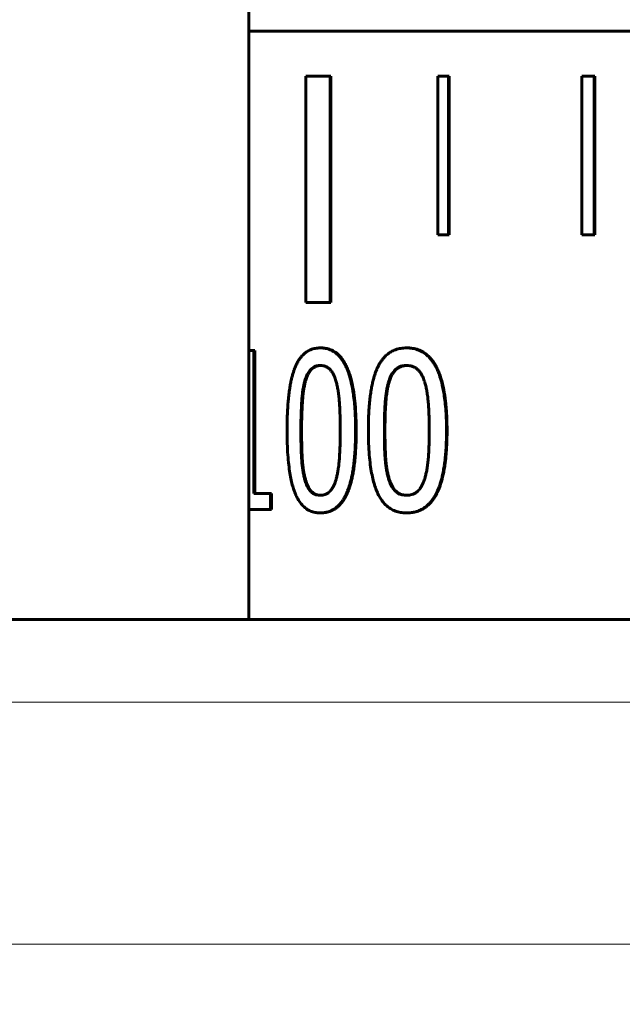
# Model space of a CAD drawing. Header units: millimetres. Extents: x -159 to 665, y -485 to 303.
# Tile 22 of 31: x -22 to -8, y 252 to 274. Entities that reach past the tile are written whole.
import ezdxf

# ---------------------------------------------------------------- set-up
doc = ezdxf.new("R2010")
doc.units = ezdxf.units.MM
doc.linetypes.add('K5LT_BASIC', pattern=[0])
doc.linetypes.add('K5LT_THIN', pattern=[0])
doc.styles.add('KDIMTEXTSTYLE', font='GOST_AU.SHX', dxfattribs={"width": 0.96, "oblique": 15, "height": 5})
doc.styles.add('KTEXTSTYLE', font='GOST_AU.SHX', dxfattribs={"width": 0.96, "height": 5})
doc.dimstyles.new('KDIMSTYLE (1.00)', dxfattribs={"dimtxt": 5, "dimasz": 1, "dimexe": 2, "dimexo": 0, "dimgap": 1, "dimtad": 1, "dimtxsty": 'KDIMTEXTSTYLE', "dimsah": 1, "dimcen": 0, "dimdle": 1, "dimadec": 0, "dimazin": 0, "dimtfac": 0.667, "dimtmove": 0, "dimatfit": 3, "dimfxl": 1, "dimtvp": 1, "dimtolj": 1, "dimtzin": 0, "dimarcsym": 0})

# ---------------------------------------------------------------- blocks, each defined once
blk = doc.blocks.new('D0')
for points in [[(-150.536, 279.866), (-151.194, 284.866), (-151.853, 279.866), (-151.194, 280.366)], [(-151.194, 2.5), (-150.536, 7.5), (-151.194, 7), (-151.853, 7.5)]]:
    blk.add_hatch(color=7).paths.add_polyline_path(points)
at = {"color": 7, "linetype": 'K5LT_THIN', "lineweight": 18}
for p, q in [((-1.034, 284.866), (-153.194, 284.866)), ((-151.853, 279.866), (-151.194, 284.866)), ((-151.194, 284.866), (-150.536, 279.866)), ((-151.194, 2.5), (-151.194, 284.866)), ((-151.194, 280.366), (-151.853, 279.866)), ((-150.536, 279.866), (-151.194, 280.366)), ((-151.194, 2.5), (-151.853, 7.5)), ((-151.853, 7.5), (-151.194, 7)), ((-151.194, 7), (-150.536, 7.5)), ((-150.536, 7.5), (-151.194, 2.5)), ((-15.515, 2.5), (-153.194, 2.5))]:
    blk.add_line(p, q, dxfattribs=at)
blk.add_wipeout([(-152.194, 143.357), (-159.33, 143.357), (-159.33, 153.232), (-152.194, 153.232)])
at = {"color": 7, "insert": (-158.729, 143.357), "char_height": 5, "attachment_point": 1, "rotation": 90, "style": 'KTEXTSTYLE'}
blk.add_mtext('\\H3.5;\\W0.965;\\Q15;\\Q15;\\H5.00;281', dxfattribs=at)
blk = doc.blocks.new('KDIMARROW_01')
blk.add_hatch(color=0).paths.add_polyline_path([(-5, -0.658), (0, 0), (-5, 0.658), (-4.5, 0)])
at = {"color": 0, "linetype": 'K5LT_THIN', "lineweight": 18}
for p, q in [((-4.5, 0), (-5, 0.658)), ((-5, 0.658), (0, 0)), ((0, 0), (-5, -0.658)), ((-5, -0.658), (-4.5, 0)), ((0, 0), (-1, 0))]:
    blk.add_line(p, q, dxfattribs=at)
blk = doc.blocks.new('D3')
for points in [[(-62.534, 294.564), (-57.534, 295.222), (-58.034, 294.564), (-57.534, 293.905)], [(-6.034, 293.905), (-1.034, 294.564), (-6.034, 295.222), (-5.534, 294.564)]]:
    blk.add_hatch(color=7).paths.add_polyline_path(points)
at = {"color": 7, "linetype": 'K5LT_THIN', "lineweight": 18}
for p, q in [((-62.534, 76.5), (-62.534, 296.564)), ((-1.034, 261), (-1.034, 296.564)), ((-62.534, 294.564), (-57.534, 295.222)), ((-57.534, 295.222), (-58.034, 294.564)), ((-5.534, 294.564), (-6.034, 295.222)), ((-6.034, 295.222), (-1.034, 294.564)), ((-57.534, 293.905), (-62.534, 294.564)), ((-62.534, 294.564), (-1.034, 294.564)), ((-58.034, 294.564), (-57.534, 293.905)), ((-1.034, 294.564), (-6.034, 293.905)), ((-6.034, 293.905), (-5.534, 294.564))]:
    blk.add_line(p, q, dxfattribs=at)
blk.add_wipeout([(-35.869, 295.564), (-35.869, 302.699), (-28.026, 302.699), (-28.026, 295.564)])
at = {"color": 7, "insert": (-35.869, 302.098), "char_height": 5, "attachment_point": 1, "style": 'KTEXTSTYLE'}
blk.add_mtext('\\H3.5;\\W0.965;\\Q15;\\Q15;\\H5.00;62', dxfattribs=at)

msp = doc.modelspace()

# ---------------------------------------------------------------- linework, layer by layer
at = {"color": 150, "linetype": 'K5LT_BASIC', "lineweight": 60, "true_color": 0x0080ff}
for p, q in [((-16.616, 260.5), (-16.616, 276.5)), ((-16.616, 273.5), (-1.916, 273.5)), ((-15.359, 272.5), (-14.82, 272.5)), ((-15.359, 267.5), (-15.359, 272.5)), ((-14.82, 272.5), (-14.82, 267.5)), ((-14.806, 272.5), (-14.82, 272.5)), ((-14.806, 272.5), (-14.806, 267.5)), ((-12.203, 272.5), (-12.445, 272.5)), ((-12.445, 272.5), (-12.445, 269)), ((-12.203, 269), (-12.203, 272.5)), ((-12.191, 272.5), (-12.203, 272.5)), ((-12.191, 272.5), (-12.191, 269)), ((-9.257, 269), (-9.257, 272.5)), ((-9.257, 272.5), (-8.985, 272.5)), ((-8.976, 272.5), (-8.985, 272.5)), ((-8.985, 272.5), (-8.985, 269)), ((-8.976, 272.5), (-8.976, 269)), ((-12.445, 269), (-12.203, 269)), ((-12.191, 269), (-12.203, 269)), ((-8.985, 269), (-9.257, 269)), ((-8.976, 269), (-8.985, 269)), ((-14.82, 267.5), (-15.359, 267.5)), ((-14.806, 267.5), (-14.82, 267.5)), ((-16.616, 266.44), (-16.505, 266.44)), ((-16.505, 266.44), (-16.505, 263.286)), ((-16.488, 266.44), (-16.505, 266.44)), ((-16.488, 266.44), (-16.488, 263.286)), ((-15.024, 266.5), (-15.039, 266.5)), ((-13.121, 266.5), (-13.133, 266.5)), ((-15.374, 263.621), (-15.389, 263.621)), ((-13.521, 263.621), (-13.534, 263.621)), ((-16.505, 263.286), (-16.135, 263.286)), ((-16.135, 263.286), (-16.135, 262.929)), ((-16.119, 263.286), (-16.135, 263.286)), ((-16.119, 263.286), (-16.119, 262.929)), ((-16.135, 262.929), (-16.616, 262.929)), ((-16.119, 262.929), (-16.135, 262.929)), ((-15.024, 262.855), (-15.039, 262.855)), ((-13.121, 262.855), (-13.133, 262.855)), ((-31.201, 260.5), (29.134, 260.5))]:
    msp.add_line(p, q, dxfattribs=at)
at = {"color": 7, "linetype": 'K5LT_THIN', "lineweight": 18}
for p, q in [((-15.372, 265.743), (-15.387, 265.743)), ((-13.518, 265.743), (-13.532, 265.743)), ((-15.452, 264.676), (-15.467, 264.676)), ((-14.245, 264.679), (-14.259, 264.679)), ((-13.61, 264.676), (-13.623, 264.676)), ((-12.238, 264.679), (-12.25, 264.679)), ((-33.194, 258.674), (31.126, 258.674)), ((31.594, 253.326), (-33.661, 253.326))]:
    msp.add_line(p, q, dxfattribs=at)
at = {"color": 150, "linetype": 'K5LT_BASIC', "lineweight": 60, "true_color": 0x0080ff}
for points, knots in [([(-15.773, 264.676), (-15.773, 264.712), (-15.772, 264.782), (-15.771, 264.883), (-15.768, 264.981), (-15.764, 265.075), (-15.759, 265.164), (-15.754, 265.248), (-15.747, 265.327), (-15.74, 265.402), (-15.732, 265.473), (-15.724, 265.539), (-15.715, 265.601), (-15.706, 265.658), (-15.696, 265.711), (-15.686, 265.761), (-15.676, 265.806), (-15.666, 265.849), (-15.655, 265.889), (-15.645, 265.926), (-15.634, 265.96), (-15.624, 265.993), (-15.613, 266.023), (-15.603, 266.051), (-15.592, 266.077), (-15.581, 266.103), (-15.57, 266.127), (-15.559, 266.15), (-15.547, 266.172), (-15.535, 266.194), (-15.523, 266.214), (-15.511, 266.234), (-15.497, 266.255), (-15.48, 266.278), (-15.46, 266.304), (-15.434, 266.334), (-15.395, 266.372), (-15.336, 266.419), (-15.253, 266.464), (-15.153, 266.493), (-15.078, 266.5), (-15.039, 266.5)], [0, 0, 0, 0, 0.028107, 0.05628, 0.084345, 0.111869, 0.139088, 0.165554, 0.191534, 0.216781, 0.241779, 0.26581, 0.289123, 0.311244, 0.332896, 0.353372, 0.373149, 0.392001, 0.410636, 0.42851, 0.445843, 0.462322, 0.478473, 0.493931, 0.509018, 0.52374, 0.538445, 0.553028, 0.567522, 0.58188, 0.596192, 0.610392, 0.624528, 0.643262, 0.664429, 0.688027, 0.722463, 0.776111, 0.848545, 0.925223, 1, 1, 1, 1]), ([(-15.039, 266.5), (-15.009, 266.5), (-14.944, 266.495), (-14.846, 266.472), (-14.746, 266.426), (-14.661, 266.361), (-14.595, 266.291), (-14.547, 266.226), (-14.508, 266.162), (-14.471, 266.091), (-14.434, 266.004), (-14.393, 265.888), (-14.348, 265.719), (-14.301, 265.465), (-14.267, 265.119), (-14.259, 264.833), (-14.259, 264.679)], [0, 0, 0, 0, 0.057576, 0.129238, 0.206761, 0.28653, 0.345287, 0.391217, 0.430993, 0.47381, 0.522352, 0.573654, 0.64985, 0.749199, 0.873296, 1, 1, 1, 1]), ([(-15.024, 266.5), (-14.995, 266.5), (-14.93, 266.496), (-14.831, 266.472), (-14.731, 266.425), (-14.643, 266.358), (-14.575, 266.285), (-14.522, 266.211), (-14.477, 266.132), (-14.436, 266.043), (-14.398, 265.944), (-14.365, 265.836), (-14.33, 265.695), (-14.296, 265.509), (-14.266, 265.259), (-14.249, 264.98), (-14.245, 264.775), (-14.245, 264.679)], [0, 0, 0, 0, 0.057119, 0.127668, 0.20922, 0.287842, 0.350111, 0.399873, 0.451068, 0.50284, 0.553841, 0.605245, 0.657802, 0.737212, 0.825, 0.921161, 1, 1, 1, 1]), ([(-13.977, 264.676), (-13.977, 264.712), (-13.976, 264.782), (-13.974, 264.883), (-13.971, 264.981), (-13.967, 265.075), (-13.961, 265.164), (-13.955, 265.248), (-13.947, 265.327), (-13.939, 265.402), (-13.93, 265.473), (-13.92, 265.539), (-13.91, 265.601), (-13.899, 265.658), (-13.888, 265.711), (-13.876, 265.761), (-13.865, 265.806), (-13.853, 265.849), (-13.841, 265.889), (-13.829, 265.926), (-13.817, 265.96), (-13.804, 265.993), (-13.792, 266.023), (-13.78, 266.051), (-13.767, 266.077), (-13.755, 266.103), (-13.742, 266.127), (-13.729, 266.15), (-13.716, 266.172), (-13.702, 266.194), (-13.688, 266.214), (-13.674, 266.234), (-13.658, 266.255), (-13.639, 266.278), (-13.615, 266.304), (-13.585, 266.334), (-13.541, 266.372), (-13.473, 266.419), (-13.378, 266.464), (-13.263, 266.493), (-13.177, 266.5), (-13.133, 266.5)], [0, 0, 0, 0, 0.028107, 0.05628, 0.084345, 0.111869, 0.139088, 0.165554, 0.191534, 0.216781, 0.241779, 0.26581, 0.289123, 0.311244, 0.332896, 0.353372, 0.373149, 0.392001, 0.410636, 0.42851, 0.445843, 0.462322, 0.478473, 0.493931, 0.509018, 0.52374, 0.538445, 0.553028, 0.567522, 0.58188, 0.596192, 0.610392, 0.624528, 0.643262, 0.664429, 0.688027, 0.722463, 0.776111, 0.848545, 0.925223, 1, 1, 1, 1]), ([(-13.133, 266.5), (-13.099, 266.5), (-13.025, 266.495), (-12.913, 266.472), (-12.8, 266.426), (-12.703, 266.361), (-12.629, 266.291), (-12.575, 266.226), (-12.531, 266.162), (-12.489, 266.091), (-12.447, 266.004), (-12.401, 265.888), (-12.35, 265.719), (-12.298, 265.465), (-12.259, 265.119), (-12.25, 264.833), (-12.25, 264.679)], [0, 0, 0, 0, 0.057576, 0.129238, 0.206761, 0.28653, 0.345287, 0.391217, 0.430993, 0.47381, 0.522352, 0.573654, 0.64985, 0.749199, 0.873296, 1, 1, 1, 1]), ([(-13.121, 266.5), (-13.087, 266.5), (-13.013, 266.496), (-12.9, 266.472), (-12.786, 266.425), (-12.687, 266.358), (-12.611, 266.285), (-12.551, 266.211), (-12.499, 266.132), (-12.453, 266.043), (-12.411, 265.944), (-12.373, 265.836), (-12.334, 265.695), (-12.295, 265.509), (-12.262, 265.259), (-12.242, 264.98), (-12.238, 264.775), (-12.238, 264.679)], [0, 0, 0, 0, 0.057119, 0.127668, 0.20922, 0.287842, 0.350111, 0.399873, 0.451068, 0.50284, 0.553841, 0.605245, 0.657802, 0.737212, 0.825, 0.921161, 1, 1, 1, 1]), ([(-15.387, 265.743), (-15.38, 265.769), (-15.366, 265.818), (-15.341, 265.882), (-15.314, 265.936), (-15.287, 265.981), (-15.256, 266.02), (-15.219, 266.055), (-15.174, 266.084), (-15.126, 266.102), (-15.08, 266.11), (-15.052, 266.111), (-15.039, 266.111)], [0, 0, 0, 0, 0.106787, 0.210428, 0.310845, 0.404391, 0.494221, 0.597506, 0.718373, 0.834425, 0.928437, 1, 1, 1, 1]), ([(-15.032, 266.111), (-15.043, 266.111), (-15.066, 266.11), (-15.099, 266.104), (-15.129, 266.095), (-15.154, 266.084), (-15.175, 266.073), (-15.193, 266.062), (-15.209, 266.049), (-15.225, 266.035), (-15.24, 266.02), (-15.253, 266.004), (-15.269, 265.984), (-15.288, 265.955), (-15.311, 265.913), (-15.334, 265.863), (-15.352, 265.812), (-15.364, 265.773), (-15.37, 265.751), (-15.372, 265.743)], [0.0140877, 0.0140877, 0.0140877, 0.0140877, 0.0781577, 0.1508402, 0.2179441, 0.2738198, 0.3239929, 0.3682514, 0.4123243, 0.4556833, 0.4984572, 0.5405659, 0.5825877, 0.6458918, 0.7291955, 0.8310358, 0.909164, 0.9650976, 1, 1, 1, 1]), ([(-15.039, 266.111), (-15.017, 266.111), (-14.981, 266.108), (-14.939, 266.097), (-14.91, 266.085), (-14.889, 266.074), (-14.871, 266.063), (-14.854, 266.05), (-14.838, 266.037), (-14.823, 266.022), (-14.809, 266.006), (-14.794, 265.986), (-14.773, 265.957), (-14.746, 265.911), (-14.716, 265.842), (-14.696, 265.782), (-14.687, 265.748)], [0, 0, 0, 0, 0.123694, 0.216004, 0.271352, 0.321041, 0.364848, 0.408461, 0.451316, 0.493555, 0.535036, 0.576394, 0.639063, 0.730508, 0.857966, 1, 1, 1, 1]), ([(-13.532, 265.743), (-13.524, 265.769), (-13.507, 265.818), (-13.479, 265.882), (-13.448, 265.936), (-13.416, 265.981), (-13.381, 266.02), (-13.339, 266.055), (-13.288, 266.084), (-13.232, 266.102), (-13.18, 266.11), (-13.148, 266.111), (-13.133, 266.111)], [0, 0, 0, 0, 0.106787, 0.210428, 0.310845, 0.404391, 0.494221, 0.597506, 0.718373, 0.834425, 0.928437, 1, 1, 1, 1]), ([(-13.127, 266.111), (-13.14, 266.111), (-13.168, 266.11), (-13.206, 266.104), (-13.24, 266.095), (-13.268, 266.084), (-13.292, 266.073), (-13.313, 266.062), (-13.332, 266.049), (-13.35, 266.035), (-13.366, 266.02), (-13.382, 266.004), (-13.4, 265.984), (-13.422, 265.955), (-13.449, 265.913), (-13.475, 265.863), (-13.495, 265.812), (-13.509, 265.773), (-13.516, 265.751), (-13.518, 265.743)], [0.0106624, 0.0106624, 0.0106624, 0.0106624, 0.0781577, 0.1508402, 0.2179441, 0.2738198, 0.3239929, 0.3682514, 0.4123243, 0.4556833, 0.4984572, 0.5405659, 0.5825877, 0.6458918, 0.7291955, 0.8310358, 0.909164, 0.9650976, 1, 1, 1, 1]), ([(-13.133, 266.111), (-13.108, 266.111), (-13.067, 266.108), (-13.019, 266.097), (-12.986, 266.085), (-12.962, 266.074), (-12.941, 266.063), (-12.922, 266.05), (-12.905, 266.037), (-12.888, 266.022), (-12.872, 266.006), (-12.854, 265.986), (-12.831, 265.957), (-12.8, 265.911), (-12.765, 265.842), (-12.743, 265.782), (-12.732, 265.748)], [0, 0, 0, 0, 0.123694, 0.216004, 0.271352, 0.321041, 0.364848, 0.408461, 0.451316, 0.493555, 0.535036, 0.576394, 0.639063, 0.730508, 0.857966, 1, 1, 1, 1]), ([(-15.467, 264.676), (-15.467, 264.709), (-15.467, 264.774), (-15.466, 264.868), (-15.464, 264.959), (-15.461, 265.047), (-15.458, 265.13), (-15.455, 265.209), (-15.451, 265.283), (-15.446, 265.352), (-15.441, 265.416), (-15.435, 265.475), (-15.428, 265.53), (-15.421, 265.579), (-15.413, 265.625), (-15.405, 265.667), (-15.396, 265.706), (-15.39, 265.731), (-15.387, 265.743)], [0, 0, 0, 0, 0.070326, 0.141291, 0.212525, 0.283147, 0.353617, 0.422544, 0.4903, 0.555777, 0.620141, 0.681117, 0.739782, 0.795073, 0.849077, 0.900688, 0.950939, 1, 1, 1, 1]), ([(-15.372, 265.743), (-15.375, 265.729), (-15.382, 265.702), (-15.391, 265.658), (-15.4, 265.612), (-15.408, 265.562), (-15.415, 265.508), (-15.422, 265.45), (-15.428, 265.388), (-15.433, 265.322), (-15.437, 265.252), (-15.441, 265.179), (-15.444, 265.102), (-15.447, 265.023), (-15.449, 264.94), (-15.451, 264.855), (-15.451, 264.767), (-15.452, 264.707), (-15.452, 264.676)], [0, 0, 0, 0, 0.054615, 0.10992, 0.166387, 0.224545, 0.283639, 0.344872, 0.407559, 0.472245, 0.537485, 0.603569, 0.669836, 0.73631, 0.802494, 0.868519, 0.934487, 1, 1, 1, 1]), ([(-14.687, 265.748), (-14.683, 265.734), (-14.675, 265.706), (-14.665, 265.66), (-14.655, 265.612), (-14.646, 265.561), (-14.638, 265.508), (-14.631, 265.452), (-14.625, 265.392), (-14.619, 265.329), (-14.614, 265.263), (-14.61, 265.192), (-14.606, 265.118), (-14.603, 265.039), (-14.6, 264.955), (-14.599, 264.867), (-14.598, 264.775), (-14.597, 264.712), (-14.597, 264.679)], [0, 0, 0, 0, 0.059438, 0.1184, 0.177455, 0.236627, 0.295791, 0.355539, 0.415752, 0.476812, 0.538262, 0.601164, 0.665098, 0.730558, 0.79665, 0.863842, 0.931663, 1, 1, 1, 1]), ([(-13.623, 264.676), (-13.623, 264.709), (-13.623, 264.774), (-13.622, 264.868), (-13.62, 264.959), (-13.617, 265.047), (-13.614, 265.13), (-13.61, 265.209), (-13.605, 265.283), (-13.6, 265.352), (-13.593, 265.416), (-13.586, 265.475), (-13.578, 265.53), (-13.57, 265.579), (-13.561, 265.625), (-13.552, 265.667), (-13.542, 265.706), (-13.535, 265.731), (-13.532, 265.743)], [0, 0, 0, 0, 0.070326, 0.141291, 0.212525, 0.283147, 0.353617, 0.422544, 0.4903, 0.555777, 0.620141, 0.681117, 0.739782, 0.795073, 0.849077, 0.900688, 0.950939, 1, 1, 1, 1]), ([(-13.518, 265.743), (-13.522, 265.729), (-13.53, 265.702), (-13.541, 265.658), (-13.551, 265.612), (-13.56, 265.562), (-13.568, 265.508), (-13.576, 265.45), (-13.583, 265.388), (-13.589, 265.322), (-13.594, 265.252), (-13.598, 265.179), (-13.602, 265.102), (-13.605, 265.023), (-13.607, 264.94), (-13.609, 264.855), (-13.61, 264.767), (-13.61, 264.707), (-13.61, 264.676)], [0, 0, 0, 0, 0.054615, 0.10992, 0.166387, 0.224545, 0.283639, 0.344872, 0.407559, 0.472245, 0.537485, 0.603569, 0.669836, 0.73631, 0.802494, 0.868519, 0.934487, 1, 1, 1, 1]), ([(-12.732, 265.748), (-12.728, 265.734), (-12.72, 265.706), (-12.708, 265.66), (-12.697, 265.612), (-12.687, 265.561), (-12.678, 265.508), (-12.67, 265.452), (-12.662, 265.392), (-12.656, 265.329), (-12.651, 265.263), (-12.646, 265.192), (-12.641, 265.118), (-12.638, 265.039), (-12.635, 264.955), (-12.633, 264.867), (-12.632, 264.775), (-12.632, 264.712), (-12.632, 264.679)], [0, 0, 0, 0, 0.059438, 0.1184, 0.177455, 0.236627, 0.295791, 0.355539, 0.415752, 0.476812, 0.538262, 0.601164, 0.665098, 0.730558, 0.79665, 0.863842, 0.931663, 1, 1, 1, 1]), ([(-15.039, 262.855), (-15.069, 262.855), (-15.135, 262.86), (-15.232, 262.883), (-15.33, 262.931), (-15.422, 263.005), (-15.5, 263.103), (-15.563, 263.213), (-15.61, 263.328), (-15.649, 263.447), (-15.682, 263.579), (-15.711, 263.734), (-15.737, 263.92), (-15.757, 264.136), (-15.77, 264.389), (-15.773, 264.576), (-15.773, 264.676)], [0, 0, 0, 0, 0.058027, 0.13019, 0.207951, 0.293588, 0.375871, 0.451149, 0.517122, 0.573673, 0.632855, 0.697834, 0.765982, 0.840643, 0.918649, 1, 1, 1, 1]), ([(-15.389, 263.621), (-15.393, 263.637), (-15.4, 263.668), (-15.41, 263.716), (-15.419, 263.765), (-15.427, 263.815), (-15.434, 263.866), (-15.44, 263.918), (-15.446, 263.971), (-15.45, 264.026), (-15.453, 264.084), (-15.457, 264.147), (-15.46, 264.216), (-15.462, 264.292), (-15.464, 264.377), (-15.466, 264.469), (-15.467, 264.569), (-15.467, 264.64), (-15.467, 264.676)], [0, 0, 0, 0, 0.064706, 0.126808, 0.186872, 0.244557, 0.300738, 0.355596, 0.409673, 0.463691, 0.518168, 0.575723, 0.636524, 0.702493, 0.771355, 0.844802, 0.921075, 1, 1, 1, 1]), ([(-15.452, 264.676), (-15.452, 264.656), (-15.452, 264.615), (-15.451, 264.555), (-15.451, 264.498), (-15.45, 264.443), (-15.449, 264.391), (-15.448, 264.342), (-15.447, 264.296), (-15.446, 264.253), (-15.444, 264.213), (-15.443, 264.177), (-15.441, 264.144), (-15.44, 264.115), (-15.439, 264.09), (-15.437, 264.067), (-15.436, 264.048), (-15.435, 264.03), (-15.434, 264.014), (-15.433, 263.999), (-15.431, 263.985), (-15.43, 263.973), (-15.429, 263.96), (-15.428, 263.947), (-15.427, 263.933), (-15.425, 263.919), (-15.424, 263.905), (-15.421, 263.884), (-15.417, 263.848), (-15.408, 263.789), (-15.394, 263.709), (-15.381, 263.651), (-15.374, 263.621)], [0, 0, 0, 0, 0.040802, 0.082158, 0.123828, 0.165104, 0.20609, 0.245652, 0.284153, 0.320813, 0.35675, 0.389757, 0.420504, 0.447517, 0.472918, 0.494753, 0.514568, 0.531913, 0.548744, 0.563998, 0.57823, 0.590976, 0.60328, 0.618493, 0.633569, 0.648499, 0.663071, 0.680777, 0.717624, 0.782662, 0.882141, 1, 1, 1, 1]), ([(-14.259, 264.679), (-14.259, 264.644), (-14.259, 264.574), (-14.261, 264.473), (-14.264, 264.375), (-14.27, 264.252), (-14.28, 264.109), (-14.293, 263.979), (-14.305, 263.883), (-14.315, 263.817), (-14.325, 263.755), (-14.335, 263.697), (-14.346, 263.644), (-14.358, 263.594), (-14.369, 263.548), (-14.381, 263.505), (-14.392, 263.465), (-14.404, 263.428), (-14.416, 263.394), (-14.428, 263.362), (-14.439, 263.332), (-14.451, 263.305), (-14.462, 263.279), (-14.473, 263.255), (-14.485, 263.233), (-14.496, 263.211), (-14.508, 263.189), (-14.52, 263.169), (-14.536, 263.144), (-14.558, 263.111), (-14.594, 263.063), (-14.648, 263.006), (-14.718, 262.949), (-14.798, 262.903), (-14.882, 262.873), (-14.962, 262.858), (-15.014, 262.855), (-15.039, 262.855)], [0, 0, 0, 0, 0.028172, 0.056415, 0.084559, 0.112173, 0.166065, 0.217556, 0.242701, 0.266895, 0.290377, 0.31268, 0.334516, 0.355178, 0.375141, 0.394175, 0.412987, 0.430948, 0.448285, 0.464604, 0.480521, 0.495506, 0.509962, 0.523797, 0.537529, 0.551147, 0.564769, 0.578523, 0.592408, 0.614832, 0.650117, 0.702733, 0.7655, 0.832498, 0.896001, 0.951348, 1, 1, 1, 1]), ([(-14.245, 264.679), (-14.245, 264.644), (-14.245, 264.574), (-14.247, 264.473), (-14.25, 264.376), (-14.256, 264.253), (-14.266, 264.111), (-14.279, 263.981), (-14.291, 263.885), (-14.3, 263.819), (-14.31, 263.757), (-14.321, 263.7), (-14.332, 263.647), (-14.343, 263.598), (-14.354, 263.552), (-14.365, 263.51), (-14.377, 263.47), (-14.389, 263.433), (-14.4, 263.398), (-14.412, 263.366), (-14.424, 263.335), (-14.435, 263.307), (-14.447, 263.281), (-14.459, 263.255), (-14.471, 263.231), (-14.484, 263.208), (-14.496, 263.185), (-14.509, 263.164), (-14.522, 263.143), (-14.535, 263.124), (-14.55, 263.103), (-14.568, 263.079), (-14.589, 263.054), (-14.617, 263.024), (-14.658, 262.985), (-14.72, 262.938), (-14.806, 262.893), (-14.909, 262.862), (-14.985, 262.855), (-15.024, 262.855)], [0, 0, 0, 0, 0.028131, 0.056325, 0.084409, 0.111951, 0.165677, 0.216949, 0.241972, 0.266028, 0.289363, 0.311503, 0.333171, 0.353655, 0.373436, 0.392282, 0.410907, 0.428763, 0.446076, 0.462531, 0.478661, 0.494098, 0.509163, 0.523848, 0.53851, 0.553034, 0.567458, 0.581728, 0.595945, 0.610035, 0.624053, 0.642617, 0.663577, 0.686934, 0.721042, 0.77436, 0.846759, 0.924051, 1, 1, 1, 1]), ([(-14.597, 264.679), (-14.597, 264.646), (-14.598, 264.58), (-14.599, 264.486), (-14.601, 264.396), (-14.603, 264.31), (-14.607, 264.229), (-14.61, 264.153), (-14.615, 264.082), (-14.62, 264.015), (-14.626, 263.952), (-14.632, 263.893), (-14.64, 263.838), (-14.647, 263.787), (-14.656, 263.739), (-14.665, 263.694), (-14.674, 263.652), (-14.681, 263.625), (-14.685, 263.613)], [0, 0, 0, 0, 0.069231, 0.138705, 0.207848, 0.275667, 0.342864, 0.408338, 0.472676, 0.535302, 0.597342, 0.657741, 0.717079, 0.774874, 0.832208, 0.888588, 0.944517, 1, 1, 1, 1]), ([(-13.133, 262.855), (-13.168, 262.855), (-13.243, 262.86), (-13.353, 262.883), (-13.466, 262.931), (-13.571, 263.005), (-13.662, 263.103), (-13.734, 263.213), (-13.789, 263.328), (-13.833, 263.447), (-13.871, 263.579), (-13.906, 263.734), (-13.935, 263.92), (-13.958, 264.136), (-13.973, 264.389), (-13.977, 264.576), (-13.977, 264.676)], [0, 0, 0, 0, 0.058027, 0.13019, 0.207951, 0.293588, 0.375871, 0.451149, 0.517122, 0.573673, 0.632855, 0.697834, 0.765982, 0.840643, 0.918649, 1, 1, 1, 1]), ([(-13.534, 263.621), (-13.538, 263.637), (-13.547, 263.668), (-13.558, 263.716), (-13.569, 263.765), (-13.578, 263.815), (-13.586, 263.866), (-13.593, 263.918), (-13.599, 263.971), (-13.604, 264.026), (-13.608, 264.084), (-13.612, 264.147), (-13.615, 264.216), (-13.618, 264.292), (-13.62, 264.377), (-13.622, 264.469), (-13.623, 264.569), (-13.623, 264.64), (-13.623, 264.676)], [0, 0, 0, 0, 0.064706, 0.126808, 0.186872, 0.244557, 0.300738, 0.355596, 0.409673, 0.463691, 0.518168, 0.575723, 0.636524, 0.702493, 0.771355, 0.844802, 0.921075, 1, 1, 1, 1]), ([(-13.61, 264.676), (-13.61, 264.656), (-13.61, 264.615), (-13.61, 264.555), (-13.609, 264.498), (-13.608, 264.443), (-13.607, 264.391), (-13.606, 264.342), (-13.605, 264.296), (-13.603, 264.253), (-13.601, 264.213), (-13.6, 264.177), (-13.598, 264.144), (-13.597, 264.115), (-13.595, 264.09), (-13.594, 264.067), (-13.592, 264.048), (-13.591, 264.03), (-13.589, 264.014), (-13.588, 263.999), (-13.587, 263.985), (-13.586, 263.973), (-13.584, 263.96), (-13.583, 263.947), (-13.581, 263.933), (-13.58, 263.919), (-13.578, 263.905), (-13.575, 263.884), (-13.57, 263.848), (-13.56, 263.789), (-13.544, 263.709), (-13.529, 263.651), (-13.521, 263.621)], [0, 0, 0, 0, 0.040802, 0.082158, 0.123828, 0.165104, 0.20609, 0.245652, 0.284153, 0.320813, 0.35675, 0.389757, 0.420504, 0.447517, 0.472918, 0.494753, 0.514568, 0.531913, 0.548744, 0.563998, 0.57823, 0.590976, 0.60328, 0.618493, 0.633569, 0.648499, 0.663071, 0.680777, 0.717624, 0.782662, 0.882141, 1, 1, 1, 1]), ([(-12.25, 264.679), (-12.25, 264.644), (-12.25, 264.574), (-12.253, 264.473), (-12.256, 264.375), (-12.262, 264.252), (-12.271, 264.137), (-12.282, 264.03), (-12.292, 263.954), (-12.302, 263.883), (-12.313, 263.817), (-12.324, 263.755), (-12.336, 263.697), (-12.348, 263.644), (-12.361, 263.594), (-12.374, 263.548), (-12.387, 263.505), (-12.4, 263.465), (-12.413, 263.428), (-12.427, 263.394), (-12.44, 263.362), (-12.453, 263.332), (-12.466, 263.305), (-12.479, 263.279), (-12.491, 263.255), (-12.504, 263.233), (-12.517, 263.211), (-12.531, 263.189), (-12.544, 263.169), (-12.562, 263.144), (-12.587, 263.111), (-12.628, 263.063), (-12.689, 263.006), (-12.768, 262.949), (-12.859, 262.903), (-12.954, 262.873), (-13.045, 262.858), (-13.105, 262.855), (-13.133, 262.855)], [0, 0, 0, 0, 0.028172, 0.056415, 0.084559, 0.112173, 0.166065, 0.192168, 0.217556, 0.242701, 0.266895, 0.290377, 0.31268, 0.334516, 0.355178, 0.375141, 0.394175, 0.412987, 0.430948, 0.448285, 0.464604, 0.480521, 0.495506, 0.509962, 0.523797, 0.537529, 0.551147, 0.564769, 0.578523, 0.592408, 0.614832, 0.650117, 0.702733, 0.7655, 0.832498, 0.896001, 0.951348, 1, 1, 1, 1]), ([(-12.238, 264.679), (-12.238, 264.644), (-12.239, 264.574), (-12.241, 264.473), (-12.244, 264.376), (-12.251, 264.253), (-12.259, 264.138), (-12.27, 264.031), (-12.28, 263.956), (-12.29, 263.885), (-12.3, 263.819), (-12.312, 263.757), (-12.324, 263.7), (-12.336, 263.647), (-12.348, 263.598), (-12.361, 263.552), (-12.374, 263.51), (-12.387, 263.47), (-12.4, 263.433), (-12.413, 263.398), (-12.426, 263.366), (-12.439, 263.335), (-12.453, 263.307), (-12.466, 263.281), (-12.479, 263.255), (-12.493, 263.231), (-12.507, 263.208), (-12.521, 263.185), (-12.536, 263.164), (-12.55, 263.143), (-12.565, 263.124), (-12.582, 263.103), (-12.602, 263.079), (-12.626, 263.054), (-12.658, 263.024), (-12.704, 262.985), (-12.774, 262.938), (-12.872, 262.893), (-12.989, 262.862), (-13.076, 262.855), (-13.121, 262.855)], [0, 0, 0, 0, 0.028131, 0.056325, 0.084409, 0.111951, 0.165677, 0.191679, 0.216949, 0.241972, 0.266028, 0.289363, 0.311503, 0.333171, 0.353655, 0.373436, 0.392282, 0.410907, 0.428763, 0.446076, 0.462531, 0.478661, 0.494098, 0.509163, 0.523848, 0.53851, 0.553034, 0.567458, 0.581728, 0.595945, 0.610035, 0.624053, 0.642617, 0.663577, 0.686934, 0.721042, 0.77436, 0.846759, 0.924051, 1, 1, 1, 1]), ([(-12.632, 264.679), (-12.632, 264.646), (-12.632, 264.58), (-12.633, 264.486), (-12.635, 264.396), (-12.638, 264.31), (-12.642, 264.229), (-12.646, 264.153), (-12.651, 264.082), (-12.657, 264.015), (-12.664, 263.952), (-12.671, 263.893), (-12.679, 263.838), (-12.688, 263.787), (-12.698, 263.739), (-12.708, 263.694), (-12.719, 263.652), (-12.726, 263.625), (-12.73, 263.613)], [0, 0, 0, 0, 0.069231, 0.138705, 0.207848, 0.275667, 0.342864, 0.408338, 0.472676, 0.535302, 0.597342, 0.657741, 0.717079, 0.774874, 0.832208, 0.888588, 0.944517, 1, 1, 1, 1]), ([(-15.039, 263.244), (-15.054, 263.244), (-15.086, 263.246), (-15.135, 263.256), (-15.187, 263.277), (-15.232, 263.31), (-15.266, 263.347), (-15.293, 263.384), (-15.318, 263.425), (-15.341, 263.473), (-15.362, 263.527), (-15.377, 263.576), (-15.386, 263.608), (-15.389, 263.621)], [0, 0, 0, 0, 0.078122, 0.179465, 0.300997, 0.422887, 0.521957, 0.601125, 0.68016, 0.777086, 0.865702, 0.946093, 1, 1, 1, 1]), ([(-15.374, 263.621), (-15.367, 263.595), (-15.353, 263.545), (-15.329, 263.48), (-15.303, 263.424), (-15.274, 263.378), (-15.245, 263.34), (-15.215, 263.309), (-15.18, 263.284), (-15.141, 263.264), (-15.099, 263.251), (-15.062, 263.245), (-15.04, 263.244), (-15.032, 263.244)], [0, 0, 0, 0, 0.109065, 0.2150104, 0.3178538, 0.4135351, 0.5051401, 0.590163, 0.6726236, 0.7704889, 0.8607033, 0.9432505, 0.986361, 0.986361, 0.986361, 0.986361]), ([(-14.685, 263.613), (-14.692, 263.587), (-14.706, 263.538), (-14.732, 263.474), (-14.759, 263.42), (-14.788, 263.375), (-14.821, 263.334), (-14.861, 263.298), (-14.909, 263.269), (-14.956, 263.253), (-14.991, 263.247), (-15.014, 263.245), (-15.028, 263.244), (-15.036, 263.244), (-15.039, 263.244)], [0, 0, 0, 0, 0.10597, 0.209062, 0.309214, 0.403176, 0.49384, 0.606969, 0.734344, 0.846738, 0.918284, 0.953092, 0.980366, 1, 1, 1, 1]), ([(-13.133, 263.244), (-13.15, 263.244), (-13.186, 263.246), (-13.243, 263.256), (-13.302, 263.277), (-13.353, 263.31), (-13.393, 263.347), (-13.424, 263.384), (-13.452, 263.425), (-13.479, 263.473), (-13.503, 263.527), (-13.52, 263.576), (-13.53, 263.608), (-13.534, 263.621)], [0, 0, 0, 0, 0.078122, 0.179465, 0.300997, 0.422887, 0.521957, 0.601125, 0.68016, 0.777086, 0.865702, 0.946093, 1, 1, 1, 1]), ([(-13.521, 263.621), (-13.513, 263.595), (-13.497, 263.545), (-13.469, 263.48), (-13.439, 263.424), (-13.406, 263.378), (-13.373, 263.34), (-13.338, 263.309), (-13.298, 263.284), (-13.254, 263.264), (-13.205, 263.251), (-13.163, 263.245), (-13.137, 263.244), (-13.127, 263.244)], [0, 0, 0, 0, 0.109065, 0.2150104, 0.3178538, 0.4135351, 0.5051401, 0.590163, 0.6726236, 0.7704889, 0.8607033, 0.9432505, 0.9896772, 0.9896772, 0.9896772, 0.9896772]), ([(-12.73, 263.613), (-12.738, 263.587), (-12.755, 263.538), (-12.784, 263.474), (-12.815, 263.42), (-12.848, 263.375), (-12.885, 263.334), (-12.931, 263.298), (-12.986, 263.269), (-13.039, 263.253), (-13.079, 263.247), (-13.104, 263.245), (-13.12, 263.244), (-13.129, 263.244), (-13.133, 263.244)], [0, 0, 0, 0, 0.10597, 0.209062, 0.309214, 0.403176, 0.49384, 0.606969, 0.734344, 0.846738, 0.918284, 0.953092, 0.980366, 1, 1, 1, 1])]:
    msp.add_open_spline(points, degree=3, knots=knots, dxfattribs=at)

# ---------------------------------------------------------------- next in the draw order: dimensions: what is measured, and where the dimension line sits
at = {"color": 7}
dim = msp.add_linear_dim(base=(-151.194, 2.5), p1=(-1.034, 284.866), p2=(-15.515, 2.5), angle=90, text='\\H5.0;\\W0.965;\\Q15;\\H5.0;\\W0.965;\\Q15;\\Q15;281', dimstyle='KDIMSTYLE (1.00)', override={"dimexo": 0, "dimblk1": 'KDIMARROW_01', "dimblk2": 'KDIMARROW_01', "dimse1": 0, "dimse2": 0, "dimclrt": 7, "dimtolj": 1}, dxfattribs=at)
dim.commit()
dim.dimension.update_dxf_attribs({"geometry": 'D0', "text_midpoint": (-151.194, 148.5), "dimtype": 160})

# ---------------------------------------------------------------- next in the draw order: dimensions: what is measured, and where the dimension line sits
dim = msp.add_linear_dim(base=(-62.534, 294.564), p1=(-1.034, 261), p2=(-62.534, 76.5), text='\\H5.0;\\W0.965;\\Q15;\\H5.0;\\W0.965;\\Q15;\\Q15;62', dimstyle='KDIMSTYLE (1.00)', override={"dimexo": 0, "dimblk1": 'KDIMARROW_01', "dimblk2": 'KDIMARROW_01', "dimse1": 0, "dimse2": 0, "dimclrt": 7, "dimtolj": 1}, dxfattribs=at)
dim.commit()
dim.dimension.update_dxf_attribs({"geometry": 'D3', "text_midpoint": (-31.784, 294.564), "dimtype": 160})

doc.saveas('drawing.dxf')
